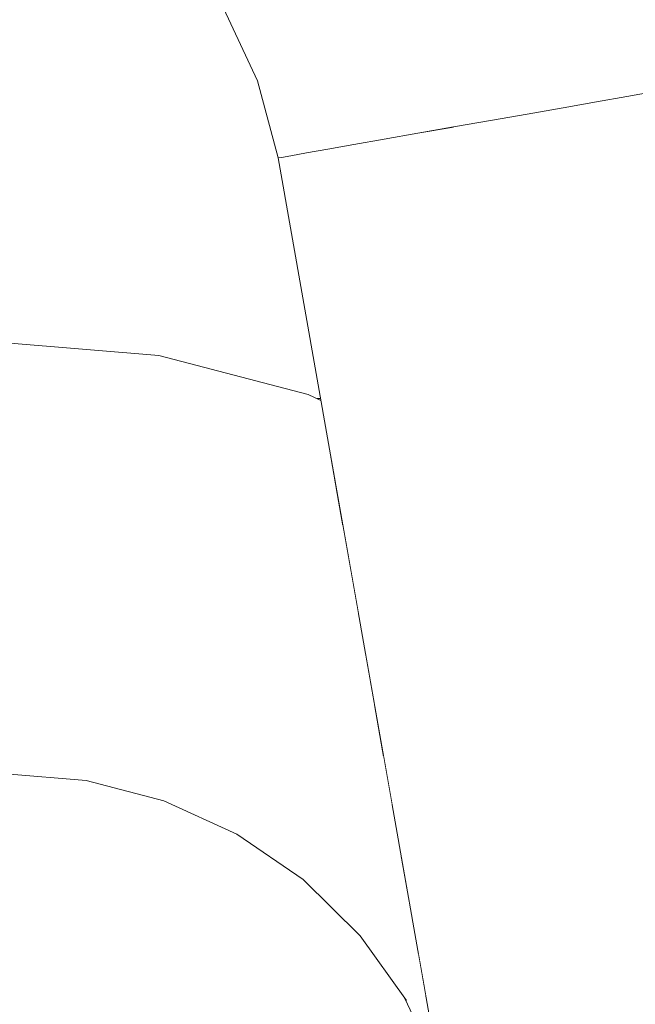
# Model space of a CAD drawing. Header units: millimetres. Extents: x -30280 to 309309, y -17460 to 4378.
# Tile 255 of 256: x 120855 to 120877, y -11042 to -11005. Entities that reach past the tile are written whole.
import ezdxf

# ---------------------------------------------------------------- set-up
doc = ezdxf.new("R2010")
doc.units = ezdxf.units.MM
doc.header["$MEASUREMENT"] = 0
doc.linetypes.add('Wipeout_Contour', pattern=[1000, 0, -1000])
doc.layers.add('P1_PLANTA PRIMERA_3_Nuevo_08_E_Envans secs', color=7, linetype='Continuous')
doc.layers.add('P1_PLANTA PRIMERA_3_Nuevo_09_EI_Mobiliari general', color=7, linetype='Continuous')
doc.layers.add('P1_PLANTA PRIMERA_3_Nuevo_09_EI_Mobiliari general_Pluma_Nº__1', color=7, linetype='Continuous', lineweight=5)

msp = doc.modelspace()

# ---------------------------------------------------------------- wipeouts: each hides what was drawn before it
at = {"color": 254, "linetype": 'Wipeout_Contour', "lineweight": 0, "ltscale": 744380.35708}
msp.add_wipeout([(125602.392, -8989.05), (119928.08, -8989.05), (119928.08, -9336.05), (125456.836, -9336.05), (125456.836, -11434.05), (125602.392, -11434.05)], dxfattribs=at).dxf.layer = 'P1_PLANTA PRIMERA_3_Nuevo_08_E_Envans secs'

# ---------------------------------------------------------------- next in the draw order: wipeouts: each hides what was drawn before it
at = {"color": 254, "linetype": 'Wipeout_Contour', "lineweight": 0, "ltscale": 13224043.01546531}
msp.add_wipeout([(124316.836, -9376.05), (119928.079, -9376.05), (119928.079, -11281.741), (119970.612, -11044.193), (119971.249, -11041.854), (119975.179, -11019.562), (119953.583, -11019.562), (119953.583, -10963.994), (119967.219, -10537.884), (120389.947, -10537.884), (120403.511, -10963.994), (120403.583, -11019.562), (120381.987, -11019.562), (120385.917, -11041.854), (120386.554, -11044.193), (120428.583, -11278.93), (120470.612, -11044.193), (120471.249, -11041.854), (120475.179, -11019.562), (120453.583, -11019.562), (120453.583, -10963.994), (120467.219, -10537.884), (120889.947, -10537.884), (120903.511, -10963.994), (120903.583, -11019.562), (120881.987, -11019.562), (120885.917, -11041.854), (120886.554, -11044.193), (120928.583, -11278.93), (120970.612, -11044.193), (120971.249, -11041.854), (120975.179, -11019.562), (120953.583, -11019.562), (120953.583, -10963.994), (120967.219, -10537.884), (121389.947, -10537.884), (121403.511, -10963.994), (121403.583, -11019.562), (121381.987, -11019.562), (121385.917, -11041.854), (121386.554, -11044.193), (121428.583, -11278.93), (121470.612, -11044.193), (121471.249, -11041.854), (121475.179, -11019.562), (121453.583, -11019.562), (121453.583, -10963.994), (121467.219, -10537.884), (121889.947, -10537.884), (121903.511, -10963.994), (121903.583, -11019.562), (121881.987, -11019.562), (121885.917, -11041.854), (121886.554, -11044.193), (121928.583, -11278.93), (121970.612, -11044.193), (121971.249, -11041.854), (121975.179, -11019.562), (121953.583, -11019.562), (121953.583, -10963.994), (121967.219, -10537.884), (122389.947, -10537.884), (122403.511, -10963.994), (122403.583, -11019.562), (122381.987, -11019.563), (122385.917, -11041.854), (122386.554, -11044.193), (122428.583, -11278.93), (122470.612, -11044.193), (122471.249, -11041.854), (122475.179, -11019.562), (122453.583, -11019.562), (122453.583, -10963.994), (122467.219, -10537.884), (122889.947, -10537.884), (122903.511, -10963.994), (122903.583, -11019.562), (122881.987, -11019.563), (122885.917, -11041.854), (122886.554, -11044.193), (122928.583, -11278.93), (122970.612, -11044.193), (122971.249, -11041.854), (122975.179, -11019.562), (122953.583, -11019.562), (122953.583, -10963.994), (122967.219, -10537.884), (123389.947, -10537.884), (123403.511, -10963.994), (123403.583, -11019.562), (123381.987, -11019.563), (123385.917, -11041.854), (123386.554, -11044.193), (123428.583, -11278.93), (123470.612, -11044.193), (123471.249, -11041.854), (123475.179, -11019.562), (123453.583, -11019.562), (123453.583, -10963.994), (123467.219, -10537.884), (123889.947, -10537.884), (123903.511, -10963.994), (123903.583, -11019.562), (123881.987, -11019.563), (123885.917, -11041.854), (123886.554, -11044.193), (123947.763, -11386.05), (124316.836, -11386.05)], dxfattribs=at).dxf.layer = 'P1_PLANTA PRIMERA_3_Nuevo_08_E_Envans secs'

# ---------------------------------------------------------------- next in the draw order: wipeouts: each hides what was drawn before it
at = {"color": 254, "linetype": 'Wipeout_Contour', "lineweight": 0, "ltscale": 2787308.680457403}
msp.add_wipeout([(120437.203, -11327.075), (120447.763, -11386.05), (120909.403, -11386.05), (120919.963, -11327.075), (120870.139, -11044.513), (120868.82, -11041.556), (120867.16, -11039.226), (120865.043, -11037.146), (120862.59, -11035.46), (120859.878, -11034.221), (120856.987, -11033.465), (120854.008, -11033.216), (120685.095, -11033.659), (120678.583, -11033.677), (120672.071, -11033.695), (120503.159, -11033.195), (120500.179, -11033.465), (120497.288, -11034.221), (120494.576, -11035.46), (120492.123, -11037.146), (120490.006, -11039.226), (120488.347, -11041.556), (120487.138, -11044.105)], dxfattribs=at).dxf.layer = 'P1_PLANTA PRIMERA_3_Nuevo_08_E_Envans secs'
at = {"color": 254, "linetype": 'Wipeout_Contour', "lineweight": 0, "ltscale": 3393020.957466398}
msp.add_wipeout([(120493.049, -11010.361), (120491.473, -11019.295), (120497.48, -11017.694), (120503.14, -11017.221), (120678.583, -11017.677), (120854.026, -11017.194), (120859.686, -11017.694), (120865.236, -11019.146), (120864.118, -11010.361), (120863.349, -11007.494), (120862.092, -11004.803), (120860.387, -11002.372), (120858.285, -11000.276), (120855.85, -10998.576), (120853.157, -10997.327), (120850.287, -10996.565), (120847.328, -10996.314), (120691.775, -10996.726), (120678.583, -10996.763), (120665.392, -10996.8), (120509.838, -10996.292), (120506.879, -10996.565), (120504.009, -10997.327), (120501.316, -10998.576), (120498.881, -11000.276), (120496.779, -11002.372), (120495.074, -11004.803), (120493.818, -11007.494)], dxfattribs=at).dxf.layer = 'P1_PLANTA PRIMERA_3_Nuevo_09_EI_Mobiliari general'
at = {"color": 254, "linetype": 'Wipeout_Contour', "lineweight": 0, "ltscale": 485467.856664}
msp.add_wipeout([(120864.641, -11021.901), (120866.285, -11022.652), (120866.081, -11021.495), (120864.913, -11020.961)], dxfattribs=at).dxf.layer = 'P1_PLANTA PRIMERA_3_Nuevo_09_EI_Mobiliari general'

# ---------------------------------------------------------------- next in the draw order: wipeouts: each hides what was drawn before it
at = {"color": 254, "linetype": 'Wipeout_Contour', "lineweight": 0, "ltscale": 1213783.485893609}
msp.add_wipeout([(120861.761, -10983.748), (120863.826, -10984.706), (120868.552, -10988.004), (120872.633, -10992.075), (120875.943, -10996.794), (120878.382, -11002.016), (120879.874, -11007.583), (120881.94, -11019.295), (120903.583, -11019.295), (120903.583, -10983.748)], dxfattribs=at).dxf.layer = 'P1_PLANTA PRIMERA_3_Nuevo_09_EI_Mobiliari general'
at = {"color": 254, "linetype": 'Wipeout_Contour', "lineweight": 0, "ltscale": 485468.099973}
msp.add_wipeout([(120864.641, -11021.901), (120864.305, -11022.985), (120866.522, -11023.998), (120866.285, -11022.652)], dxfattribs=at).dxf.layer = 'P1_PLANTA PRIMERA_3_Nuevo_09_EI_Mobiliari general'

# ---------------------------------------------------------------- next in the draw order: wipeouts: each hides what was drawn before it
at = {"color": 254, "linetype": 'Wipeout_Contour', "lineweight": 0, "ltscale": 485661.535505}
msp.add_wipeout([(120928.583, -11321.894), (120873.364, -11008.731), (120871.996, -11008.972), (120928.583, -11329.894)], dxfattribs=at).dxf.layer = 'P1_PLANTA PRIMERA_3_Nuevo_09_EI_Mobiliari general'
at = {"color": 254, "linetype": 'Wipeout_Contour', "lineweight": 0, "ltscale": 364088.761841}
msp.add_wipeout([(120859.686, -11018.177), (120865.236, -11019.628), (120859.706, -11017.818)], dxfattribs=at).dxf.layer = 'P1_PLANTA PRIMERA_3_Nuevo_09_EI_Mobiliari general'
at = {"color": 254, "linetype": 'Wipeout_Contour', "lineweight": 0, "ltscale": 485453.636786}
msp.add_wipeout([(120859.386, -11020.527), (120859.217, -11021.654), (120864.305, -11022.985), (120864.641, -11021.901)], dxfattribs=at).dxf.layer = 'P1_PLANTA PRIMERA_3_Nuevo_09_EI_Mobiliari general'

# ---------------------------------------------------------------- next in the draw order: wipeouts: each hides what was drawn before it
at = {"color": 254, "linetype": 'Wipeout_Contour', "lineweight": 0, "ltscale": 485658.223012}
msp.add_wipeout([(120928.583, -11329.894), (120871.996, -11008.972), (120870.628, -11009.214), (120927.172, -11329.894)], dxfattribs=at).dxf.layer = 'P1_PLANTA PRIMERA_3_Nuevo_09_EI_Mobiliari general'
at = {"color": 254, "linetype": 'Wipeout_Contour', "lineweight": 0, "ltscale": 364076.436064}
msp.add_wipeout([(120859.706, -11017.818), (120854.026, -11017.343), (120859.686, -11018.177)], dxfattribs=at).dxf.layer = 'P1_PLANTA PRIMERA_3_Nuevo_09_EI_Mobiliari general'
at = {"color": 254, "linetype": 'Wipeout_Contour', "lineweight": 0, "ltscale": 485432.512244}
msp.add_wipeout([(120854.031, -11020.079), (120854.034, -11021.194), (120859.217, -11021.654), (120859.386, -11020.527)], dxfattribs=at).dxf.layer = 'P1_PLANTA PRIMERA_3_Nuevo_09_EI_Mobiliari general'
at = {"color": 254, "linetype": 'Wipeout_Contour', "lineweight": 0, "ltscale": 485468.344478}
msp.add_wipeout([(120863.917, -11024.182), (120866.786, -11025.493), (120866.522, -11023.998), (120864.305, -11022.985)], dxfattribs=at).dxf.layer = 'P1_PLANTA PRIMERA_3_Nuevo_09_EI_Mobiliari general'

# ---------------------------------------------------------------- next in the draw order: linework, layer by layer
at = {"layer": 'P1_PLANTA PRIMERA_3_Nuevo_09_EI_Mobiliari general_Pluma_Nº__1', "color": 7, "linetype": 'Continuous', "lineweight": 5}
msp.add_line((120859.686, -11017.694), (120854.026, -11017.221), dxfattribs=at)

# ---------------------------------------------------------------- next in the draw order: wipeouts: each hides what was drawn before it
at = {"color": 254, "linetype": 'Wipeout_Contour', "lineweight": 0, "ltscale": 485452.981955}
msp.add_wipeout([(120859.217, -11021.654), (120859.021, -11022.902), (120863.917, -11024.182), (120864.305, -11022.985)], dxfattribs=at).dxf.layer = 'P1_PLANTA PRIMERA_3_Nuevo_09_EI_Mobiliari general'

# ---------------------------------------------------------------- next in the draw order: wipeouts: each hides what was drawn before it
at = {"color": 254, "linetype": 'Wipeout_Contour', "lineweight": 0, "ltscale": 485432.595685}
msp.add_wipeout([(120854.034, -11021.221), (120854.037, -11022.458), (120859.021, -11022.902), (120859.217, -11021.654)], dxfattribs=at).dxf.layer = 'P1_PLANTA PRIMERA_3_Nuevo_09_EI_Mobiliari general'
at = {"color": 254, "linetype": 'Wipeout_Contour', "lineweight": 0, "ltscale": 485468.5808}
msp.add_wipeout([(120863.487, -11025.455), (120867.067, -11027.09), (120866.786, -11025.493), (120863.917, -11024.182)], dxfattribs=at).dxf.layer = 'P1_PLANTA PRIMERA_3_Nuevo_09_EI_Mobiliari general'

# ---------------------------------------------------------------- next in the draw order: wipeouts: each hides what was drawn before it
at = {"color": 254, "linetype": 'Wipeout_Contour', "lineweight": 0, "ltscale": 485452.220474}
msp.add_wipeout([(120859.021, -11022.902), (120858.805, -11024.23), (120863.487, -11025.455), (120863.917, -11024.182)], dxfattribs=at).dxf.layer = 'P1_PLANTA PRIMERA_3_Nuevo_09_EI_Mobiliari general'

# ---------------------------------------------------------------- next in the draw order: wipeouts: each hides what was drawn before it
at = {"color": 254, "linetype": 'Wipeout_Contour', "lineweight": 0, "ltscale": 485432.668821}
msp.add_wipeout([(120854.037, -11022.485), (120854.041, -11023.805), (120858.805, -11024.23), (120859.021, -11022.902)], dxfattribs=at).dxf.layer = 'P1_PLANTA PRIMERA_3_Nuevo_09_EI_Mobiliari general'
at = {"color": 254, "linetype": 'Wipeout_Contour', "lineweight": 0, "ltscale": 485468.611854}
msp.add_wipeout([(120863.029, -11026.765), (120867.21, -11028.675), (120867.067, -11027.09), (120863.487, -11025.455)], dxfattribs=at).dxf.layer = 'P1_PLANTA PRIMERA_3_Nuevo_09_EI_Mobiliari general'

# ---------------------------------------------------------------- next in the draw order: wipeouts: each hides what was drawn before it
at = {"color": 254, "linetype": 'Wipeout_Contour', "lineweight": 0, "ltscale": 485451.375526}
msp.add_wipeout([(120858.805, -11024.23), (120858.574, -11025.6), (120863.029, -11026.765), (120863.487, -11025.455)], dxfattribs=at).dxf.layer = 'P1_PLANTA PRIMERA_3_Nuevo_09_EI_Mobiliari general'
at = {"color": 254, "linetype": 'Wipeout_Contour', "lineweight": 0, "ltscale": 485477.247838}
msp.add_wipeout([(120867.21, -11028.675), (120866.518, -11029.882), (120867.703, -11030.697), (120867.366, -11028.782)], dxfattribs=at).dxf.layer = 'P1_PLANTA PRIMERA_3_Nuevo_09_EI_Mobiliari general'

# ---------------------------------------------------------------- next in the draw order: wipeouts: each hides what was drawn before it
at = {"color": 254, "linetype": 'Wipeout_Contour', "lineweight": 0, "ltscale": 485432.606755}
msp.add_wipeout([(120853.978, -11023.827), (120853.982, -11025.216), (120858.574, -11025.6), (120858.805, -11024.23)], dxfattribs=at).dxf.layer = 'P1_PLANTA PRIMERA_3_Nuevo_09_EI_Mobiliari general'
at = {"color": 254, "linetype": 'Wipeout_Contour', "lineweight": 0, "ltscale": 485467.762298}
msp.add_wipeout([(120863.029, -11026.765), (120862.557, -11028.072), (120866.518, -11029.882), (120867.21, -11028.675)], dxfattribs=at).dxf.layer = 'P1_PLANTA PRIMERA_3_Nuevo_09_EI_Mobiliari general'

# ---------------------------------------------------------------- next in the draw order: wipeouts: each hides what was drawn before it
at = {"color": 254, "linetype": 'Wipeout_Contour', "lineweight": 0, "ltscale": 485450.472772}
msp.add_wipeout([(120858.574, -11025.6), (120858.337, -11026.969), (120862.557, -11028.072), (120863.029, -11026.765)], dxfattribs=at).dxf.layer = 'P1_PLANTA PRIMERA_3_Nuevo_09_EI_Mobiliari general'
at = {"color": 254, "linetype": 'Wipeout_Contour', "lineweight": 0, "ltscale": 485477.234181}
msp.add_wipeout([(120866.518, -11029.882), (120865.825, -11031.047), (120868.032, -11032.564), (120867.703, -11030.697)], dxfattribs=at).dxf.layer = 'P1_PLANTA PRIMERA_3_Nuevo_09_EI_Mobiliari general'

# ---------------------------------------------------------------- next in the draw order: wipeouts: each hides what was drawn before it
at = {"color": 254, "linetype": 'Wipeout_Contour', "lineweight": 0, "ltscale": 485432.652946}
msp.add_wipeout([(120853.982, -11025.216), (120853.986, -11026.605), (120858.337, -11026.969), (120858.574, -11025.6)], dxfattribs=at).dxf.layer = 'P1_PLANTA PRIMERA_3_Nuevo_09_EI_Mobiliari general'
at = {"color": 254, "linetype": 'Wipeout_Contour', "lineweight": 0, "ltscale": 485465.894017}
msp.add_wipeout([(120862.557, -11028.072), (120862.084, -11029.338), (120865.825, -11031.047), (120866.518, -11029.882)], dxfattribs=at).dxf.layer = 'P1_PLANTA PRIMERA_3_Nuevo_09_EI_Mobiliari general'

# ---------------------------------------------------------------- next in the draw order: wipeouts: each hides what was drawn before it
at = {"color": 254, "linetype": 'Wipeout_Contour', "lineweight": 0, "ltscale": 485449.539553}
msp.add_wipeout([(120858.337, -11026.969), (120858.099, -11028.296), (120862.084, -11029.338), (120862.557, -11028.072)], dxfattribs=at).dxf.layer = 'P1_PLANTA PRIMERA_3_Nuevo_09_EI_Mobiliari general'
at = {"color": 254, "linetype": 'Wipeout_Contour', "lineweight": 0, "ltscale": 485477.102865}
msp.add_wipeout([(120865.825, -11031.047), (120865.154, -11032.134), (120868.343, -11034.326), (120868.032, -11032.564)], dxfattribs=at).dxf.layer = 'P1_PLANTA PRIMERA_3_Nuevo_09_EI_Mobiliari general'

# ---------------------------------------------------------------- next in the draw order: wipeouts: each hides what was drawn before it
at = {"color": 254, "linetype": 'Wipeout_Contour', "lineweight": 0, "ltscale": 485432.683276}
msp.add_wipeout([(120853.986, -11026.605), (120853.99, -11027.952), (120858.099, -11028.296), (120858.337, -11026.969)], dxfattribs=at).dxf.layer = 'P1_PLANTA PRIMERA_3_Nuevo_09_EI_Mobiliari general'
at = {"color": 254, "linetype": 'Wipeout_Contour', "lineweight": 0, "ltscale": 485464.037773}
msp.add_wipeout([(120862.084, -11029.338), (120861.626, -11030.523), (120865.154, -11032.134), (120865.825, -11031.047)], dxfattribs=at).dxf.layer = 'P1_PLANTA PRIMERA_3_Nuevo_09_EI_Mobiliari general'

# ---------------------------------------------------------------- next in the draw order: wipeouts: each hides what was drawn before it
at = {"color": 254, "linetype": 'Wipeout_Contour', "lineweight": 0, "ltscale": 485448.604062}
msp.add_wipeout([(120858.099, -11028.296), (120857.868, -11029.54), (120861.626, -11030.523), (120862.084, -11029.338)], dxfattribs=at).dxf.layer = 'P1_PLANTA PRIMERA_3_Nuevo_09_EI_Mobiliari general'
at = {"color": 254, "linetype": 'Wipeout_Contour', "lineweight": 0, "ltscale": 485475.916123}
msp.add_wipeout([(120865.154, -11032.134), (120864.524, -11033.111), (120867.532, -11035.178), (120868.343, -11034.326)], dxfattribs=at).dxf.layer = 'P1_PLANTA PRIMERA_3_Nuevo_09_EI_Mobiliari general'

# ---------------------------------------------------------------- next in the draw order: wipeouts: each hides what was drawn before it
at = {"color": 254, "linetype": 'Wipeout_Contour', "lineweight": 0, "ltscale": 485432.696627}
msp.add_wipeout([(120853.99, -11027.952), (120853.993, -11029.216), (120857.868, -11029.54), (120858.099, -11028.296)], dxfattribs=at).dxf.layer = 'P1_PLANTA PRIMERA_3_Nuevo_09_EI_Mobiliari general'
at = {"color": 254, "linetype": 'Wipeout_Contour', "lineweight": 0, "ltscale": 485462.249753}
msp.add_wipeout([(120861.626, -11030.523), (120861.197, -11031.591), (120864.524, -11033.111), (120865.154, -11032.134)], dxfattribs=at).dxf.layer = 'P1_PLANTA PRIMERA_3_Nuevo_09_EI_Mobiliari general'
at = {"color": 254, "linetype": 'Wipeout_Contour', "lineweight": 0, "ltscale": 485483.065039}
msp.add_wipeout([(120867.532, -11035.178), (120866.799, -11035.902), (120869.003, -11038.068), (120868.695, -11036.321)], dxfattribs=at).dxf.layer = 'P1_PLANTA PRIMERA_3_Nuevo_09_EI_Mobiliari general'

# ---------------------------------------------------------------- next in the draw order: wipeouts: each hides what was drawn before it
at = {"color": 254, "linetype": 'Wipeout_Contour', "lineweight": 0, "ltscale": 485447.694477}
msp.add_wipeout([(120857.868, -11029.54), (120857.652, -11030.664), (120861.197, -11031.591), (120861.626, -11030.523)], dxfattribs=at).dxf.layer = 'P1_PLANTA PRIMERA_3_Nuevo_09_EI_Mobiliari general'
at = {"color": 254, "linetype": 'Wipeout_Contour', "lineweight": 0, "ltscale": 485473.490391}
msp.add_wipeout([(120864.524, -11033.111), (120863.954, -11033.947), (120866.799, -11035.902), (120867.532, -11035.178)], dxfattribs=at).dxf.layer = 'P1_PLANTA PRIMERA_3_Nuevo_09_EI_Mobiliari general'

# ---------------------------------------------------------------- next in the draw order: wipeouts: each hides what was drawn before it
at = {"color": 254, "linetype": 'Wipeout_Contour', "lineweight": 0, "ltscale": 485432.692317}
msp.add_wipeout([(120853.993, -11029.216), (120853.997, -11030.358), (120857.652, -11030.664), (120857.868, -11029.54)], dxfattribs=at).dxf.layer = 'P1_PLANTA PRIMERA_3_Nuevo_09_EI_Mobiliari general'
at = {"color": 254, "linetype": 'Wipeout_Contour', "lineweight": 0, "ltscale": 364096.915416}
msp.add_wipeout([(120861.197, -11031.591), (120863.954, -11033.947), (120864.524, -11033.111)], dxfattribs=at).dxf.layer = 'P1_PLANTA PRIMERA_3_Nuevo_09_EI_Mobiliari general'
at = {"color": 254, "linetype": 'Wipeout_Contour', "lineweight": 0, "ltscale": 364110.306691}
msp.add_wipeout([(120866.166, -11036.476), (120868.499, -11038.768), (120866.799, -11035.902)], dxfattribs=at).dxf.layer = 'P1_PLANTA PRIMERA_3_Nuevo_09_EI_Mobiliari general'

# ---------------------------------------------------------------- next in the draw order: wipeouts: each hides what was drawn before it
at = {"color": 254, "linetype": 'Wipeout_Contour', "lineweight": 0, "ltscale": 485487.590983}
msp.add_wipeout([(120867.887, -11039.077), (120869.606, -11041.49), (120869.333, -11039.938), (120868.499, -11038.768)], dxfattribs=at).dxf.layer = 'P1_PLANTA PRIMERA_3_Nuevo_09_EI_Mobiliari general'

# ---------------------------------------------------------------- next in the draw order: wipeouts: each hides what was drawn before it
at = {"color": 254, "linetype": 'Wipeout_Contour', "lineweight": 0, "ltscale": 364108.710154}
msp.add_wipeout([(120865.652, -11036.881), (120867.887, -11039.077), (120866.166, -11036.476)], dxfattribs=at).dxf.layer = 'P1_PLANTA PRIMERA_3_Nuevo_09_EI_Mobiliari general'

# ---------------------------------------------------------------- next in the draw order: wipeouts: each hides what was drawn before it
at = {"color": 254, "linetype": 'Wipeout_Contour', "lineweight": 0, "ltscale": 364100.765597}
msp.add_wipeout([(120863.064, -11035.102), (120865.652, -11036.881), (120863.463, -11034.618)], dxfattribs=at).dxf.layer = 'P1_PLANTA PRIMERA_3_Nuevo_09_EI_Mobiliari general'
at = {"color": 254, "linetype": 'Wipeout_Contour', "lineweight": 0, "ltscale": 364114.149597}
msp.add_wipeout([(120867.436, -11039.231), (120869.19, -11041.693), (120867.887, -11039.077)], dxfattribs=at).dxf.layer = 'P1_PLANTA PRIMERA_3_Nuevo_09_EI_Mobiliari general'

# ---------------------------------------------------------------- next in the draw order: wipeouts: each hides what was drawn before it
at = {"color": 254, "linetype": 'Wipeout_Contour', "lineweight": 0, "ltscale": 485652.816334}
msp.add_wipeout([(120870.628, -11009.214), (120869.301, -11009.447), (120925.805, -11329.894), (120927.172, -11329.894)], dxfattribs=at).dxf.layer = 'P1_PLANTA PRIMERA_3_Nuevo_09_EI_Mobiliari general'
at = {"color": 254, "linetype": 'Wipeout_Contour', "lineweight": 0, "ltscale": 364099.819683}
msp.add_wipeout([(120862.77, -11035.386), (120865.274, -11037.107), (120863.064, -11035.102)], dxfattribs=at).dxf.layer = 'P1_PLANTA PRIMERA_3_Nuevo_09_EI_Mobiliari general'

# ---------------------------------------------------------------- next in the draw order: wipeouts: each hides what was drawn before it
at = {"color": 254, "linetype": 'Wipeout_Contour', "lineweight": 0, "ltscale": 485647.657358}
msp.add_wipeout([(120869.301, -11009.447), (120868.057, -11009.667), (120924.521, -11329.894), (120925.805, -11329.894)], dxfattribs=at).dxf.layer = 'P1_PLANTA PRIMERA_3_Nuevo_09_EI_Mobiliari general'
at = {"color": 254, "linetype": 'Wipeout_Contour', "lineweight": 0, "ltscale": 364091.376344}
msp.add_wipeout([(120860, -11034.12), (120862.77, -11035.386), (120860.201, -11033.794)], dxfattribs=at).dxf.layer = 'P1_PLANTA PRIMERA_3_Nuevo_09_EI_Mobiliari general'

# ---------------------------------------------------------------- next in the draw order: wipeouts: each hides what was drawn before it
at = {"color": 254, "linetype": 'Wipeout_Contour', "lineweight": 0, "ltscale": 485642.902754}
msp.add_wipeout([(120868.057, -11009.667), (120866.932, -11009.865), (120923.361, -11329.894), (120924.521, -11329.894)], dxfattribs=at).dxf.layer = 'P1_PLANTA PRIMERA_3_Nuevo_09_EI_Mobiliari general'
at = {"color": 254, "linetype": 'Wipeout_Contour', "lineweight": 0, "ltscale": 364082.431009}
msp.add_wipeout([(120857.049, -11033.349), (120860, -11034.12), (120857.15, -11032.996)], dxfattribs=at).dxf.layer = 'P1_PLANTA PRIMERA_3_Nuevo_09_EI_Mobiliari general'

# ---------------------------------------------------------------- next in the draw order: linework, layer by layer
at = {"layer": 'P1_PLANTA PRIMERA_3_Nuevo_09_EI_Mobiliari general_Pluma_Nº__1', "color": 7, "linetype": 'Continuous', "lineweight": 5}
msp.add_line((120862.591, -11035.461), (120859.878, -11034.221), dxfattribs=at)

# ---------------------------------------------------------------- next in the draw order: wipeouts: each hides what was drawn before it
at = {"color": 254, "linetype": 'Wipeout_Contour', "lineweight": 0, "ltscale": 364271.868478}
msp.add_wipeout([(120866.932, -11009.865), (120922.36, -11329.894), (120923.361, -11329.894)], dxfattribs=at).dxf.layer = 'P1_PLANTA PRIMERA_3_Nuevo_09_EI_Mobiliari general'
at = {"color": 254, "linetype": 'Wipeout_Contour', "lineweight": 0, "ltscale": 364075.414846}
msp.add_wipeout([(120857.15, -11032.996), (120854.005, -11032.734), (120857.049, -11033.349)], dxfattribs=at).dxf.layer = 'P1_PLANTA PRIMERA_3_Nuevo_09_EI_Mobiliari general'

# ---------------------------------------------------------------- next in the draw order: linework, layer by layer
at = {"layer": 'P1_PLANTA PRIMERA_3_Nuevo_09_EI_Mobiliari general_Pluma_Nº__1', "color": 7, "linetype": 'Continuous', "lineweight": 5}
for p, q in [((120856.988, -11033.465), (120854.008, -11033.216)), ((120859.878, -11034.221), (120856.988, -11033.465))]:
    msp.add_line(p, q, dxfattribs=at)

# ---------------------------------------------------------------- next in the draw order: wipeouts: each hides what was drawn before it
at = {"color": 254, "linetype": 'Wipeout_Contour', "lineweight": 0, "ltscale": 364183.623887}
msp.add_wipeout([(120865.173, -11010.175), (120921.548, -11329.894), (120865.961, -11010.036)], dxfattribs=at).dxf.layer = 'P1_PLANTA PRIMERA_3_Nuevo_09_EI_Mobiliari general'

# ---------------------------------------------------------------- next in the draw order: wipeouts: each hides what was drawn before it
at = {"color": 254, "linetype": 'Wipeout_Contour', "lineweight": 0, "ltscale": 364180.413236}
msp.add_wipeout([(120864.237, -11010.34), (120920.583, -11329.894), (120864.593, -11010.278)], dxfattribs=at).dxf.layer = 'P1_PLANTA PRIMERA_3_Nuevo_09_EI_Mobiliari general'

# ---------------------------------------------------------------- next in the draw order: linework, layer by layer
at = {"layer": 'P1_PLANTA PRIMERA_3_Nuevo_09_EI_Mobiliari general_Pluma_Nº__1', "color": 7, "linetype": 'Continuous', "lineweight": 5}
for p, q in [((120865.236, -11019.146), (120859.686, -11017.694)), ((120865.704, -11019.36), (120865.236, -11019.146)), ((120865.563, -11019.295), (120865.693, -11019.295)), ((120865.042, -11037.146), (120862.591, -11035.461)), ((120867.16, -11039.226), (120865.042, -11037.146)), ((120868.877, -11041.636), (120867.16, -11039.226)), ((120870.028, -11044.105), (120868.82, -11041.556))]:
    msp.add_line(p, q, dxfattribs=at)

# ---------------------------------------------------------------- next in the draw order: wipeouts: each hides what was drawn before it
at = {"color": 254, "linetype": 'Wipeout_Contour', "lineweight": 0, "ltscale": 364093.341623}
msp.add_wipeout([(120863.802, -11007.328), (120864.593, -11010.278), (120864.356, -11007.127)], dxfattribs=at).dxf.layer = 'P1_PLANTA PRIMERA_3_Nuevo_09_EI_Mobiliari general'
at = {"color": 254, "linetype": 'Wipeout_Contour', "lineweight": 0, "ltscale": 485664.860886}
msp.add_wipeout([(120877.06, -11008.079), (120875.935, -11008.278), (120928.583, -11306.858), (120928.583, -11300.28)], dxfattribs=at).dxf.layer = 'P1_PLANTA PRIMERA_3_Nuevo_09_EI_Mobiliari general'

# ---------------------------------------------------------------- next in the draw order: linework, layer by layer
at = {"layer": 'P1_PLANTA PRIMERA_3_Nuevo_09_EI_Mobiliari general_Pluma_Nº__1', "color": 7, "linetype": 'Continuous', "lineweight": 5}
for p, q in [((120864.237, -11010.34), (120864.118, -11010.361)), ((120864.593, -11010.278), (120864.237, -11010.34)), ((120865.173, -11010.175), (120864.593, -11010.278))]:
    msp.add_line(p, q, dxfattribs=at)

# ---------------------------------------------------------------- next in the draw order: wipeouts: each hides what was drawn before it
at = {"color": 254, "linetype": 'Wipeout_Contour', "lineweight": 0, "ltscale": 364089.466742}
msp.add_wipeout([(120862.51, -11004.562), (120863.802, -11007.328), (120863.02, -11004.267)], dxfattribs=at).dxf.layer = 'P1_PLANTA PRIMERA_3_Nuevo_09_EI_Mobiliari general'
at = {"color": 254, "linetype": 'Wipeout_Contour', "lineweight": 0, "ltscale": 485663.827076}
msp.add_wipeout([(120875.935, -11008.278), (120874.691, -11008.497), (120928.583, -11314.137), (120928.583, -11306.858)], dxfattribs=at).dxf.layer = 'P1_PLANTA PRIMERA_3_Nuevo_09_EI_Mobiliari general'

# ---------------------------------------------------------------- next in the draw order: linework, layer by layer
at = {"layer": 'P1_PLANTA PRIMERA_3_Nuevo_09_EI_Mobiliari general_Pluma_Nº__1', "color": 7, "linetype": 'Continuous', "lineweight": 5}
for p, q in [((120863.349, -11007.494), (120862.093, -11004.803)), ((120864.118, -11010.362), (120863.349, -11007.494))]:
    msp.add_line(p, q, dxfattribs=at)

# ---------------------------------------------------------------- next in the draw order: wipeouts: each hides what was drawn before it
at = {"color": 254, "linetype": 'Wipeout_Contour', "lineweight": 0, "ltscale": 485503.327758}
msp.add_wipeout([(120875.697, -11002.994), (120874.623, -11003.385), (120875.935, -11008.278), (120877.06, -11008.079)], dxfattribs=at).dxf.layer = 'P1_PLANTA PRIMERA_3_Nuevo_09_EI_Mobiliari general'
at = {"color": 254, "linetype": 'Wipeout_Contour', "lineweight": 0, "ltscale": 485662.70723}
msp.add_wipeout([(120873.364, -11008.731), (120928.583, -11321.894), (120928.583, -11314.137), (120874.691, -11008.497)], dxfattribs=at).dxf.layer = 'P1_PLANTA PRIMERA_3_Nuevo_09_EI_Mobiliari general'

# ---------------------------------------------------------------- next in the draw order: linework, layer by layer
at = {"layer": 'P1_PLANTA PRIMERA_3_Nuevo_09_EI_Mobiliari general_Pluma_Nº__1', "color": 7, "linetype": 'Continuous', "lineweight": 5}
for p, q in [((120878.031, -11007.908), (120877.06, -11008.079)), ((120920.46, -11329.894), (120864.118, -11010.362))]:
    msp.add_line(p, q, dxfattribs=at)

# ---------------------------------------------------------------- next in the draw order: wipeouts: each hides what was drawn before it
at = {"color": 254, "linetype": 'Wipeout_Contour', "lineweight": 0, "ltscale": 485498.831213}
msp.add_wipeout([(120873.436, -11003.818), (120874.691, -11008.497), (120875.935, -11008.278), (120874.623, -11003.385)], dxfattribs=at).dxf.layer = 'P1_PLANTA PRIMERA_3_Nuevo_09_EI_Mobiliari general'

# ---------------------------------------------------------------- next in the draw order: linework, layer by layer
at = {"layer": 'P1_PLANTA PRIMERA_3_Nuevo_09_EI_Mobiliari general_Pluma_Nº__1', "color": 7, "linetype": 'Continuous', "lineweight": 5}
msp.add_line((120877.06, -11008.079), (120875.935, -11008.278), dxfattribs=at)

# ---------------------------------------------------------------- next in the draw order: wipeouts: each hides what was drawn before it
at = {"color": 254, "linetype": 'Wipeout_Contour', "lineweight": 0, "ltscale": 485493.951572}
msp.add_wipeout([(120873.436, -11003.818), (120872.17, -11004.279), (120873.364, -11008.731), (120874.691, -11008.497)], dxfattribs=at).dxf.layer = 'P1_PLANTA PRIMERA_3_Nuevo_09_EI_Mobiliari general'

# ---------------------------------------------------------------- next in the draw order: linework, layer by layer
at = {"layer": 'P1_PLANTA PRIMERA_3_Nuevo_09_EI_Mobiliari general_Pluma_Nº__1', "color": 7, "linetype": 'Continuous', "lineweight": 5}
msp.add_line((120875.935, -11008.278), (120874.691, -11008.497), dxfattribs=at)

# ---------------------------------------------------------------- next in the draw order: wipeouts: each hides what was drawn before it
at = {"color": 254, "linetype": 'Wipeout_Contour', "lineweight": 0, "ltscale": 485488.837174}
msp.add_wipeout([(120872.17, -11004.279), (120870.865, -11004.755), (120871.996, -11008.972), (120873.364, -11008.731)], dxfattribs=at).dxf.layer = 'P1_PLANTA PRIMERA_3_Nuevo_09_EI_Mobiliari general'

# ---------------------------------------------------------------- next in the draw order: linework, layer by layer
at = {"layer": 'P1_PLANTA PRIMERA_3_Nuevo_09_EI_Mobiliari general_Pluma_Nº__1', "color": 7, "linetype": 'Continuous', "lineweight": 5}
msp.add_line((120874.691, -11008.497), (120873.364, -11008.731), dxfattribs=at)

# ---------------------------------------------------------------- next in the draw order: wipeouts: each hides what was drawn before it
at = {"color": 254, "linetype": 'Wipeout_Contour', "lineweight": 0, "ltscale": 485483.643477}
msp.add_wipeout([(120870.865, -11004.755), (120869.56, -11005.23), (120870.628, -11009.214), (120871.996, -11008.972)], dxfattribs=at).dxf.layer = 'P1_PLANTA PRIMERA_3_Nuevo_09_EI_Mobiliari general'

# ---------------------------------------------------------------- next in the draw order: linework, layer by layer
at = {"layer": 'P1_PLANTA PRIMERA_3_Nuevo_09_EI_Mobiliari general_Pluma_Nº__1', "color": 7, "linetype": 'Continuous', "lineweight": 5}
msp.add_line((120873.364, -11008.731), (120871.996, -11008.972), dxfattribs=at)

# ---------------------------------------------------------------- next in the draw order: wipeouts: each hides what was drawn before it
at = {"color": 254, "linetype": 'Wipeout_Contour', "lineweight": 0, "ltscale": 485478.528212}
msp.add_wipeout([(120869.56, -11005.23), (120868.294, -11005.692), (120869.301, -11009.447), (120870.628, -11009.214)], dxfattribs=at).dxf.layer = 'P1_PLANTA PRIMERA_3_Nuevo_09_EI_Mobiliari general'

# ---------------------------------------------------------------- next in the draw order: linework, layer by layer
at = {"layer": 'P1_PLANTA PRIMERA_3_Nuevo_09_EI_Mobiliari general_Pluma_Nº__1', "color": 7, "linetype": 'Continuous', "lineweight": 5}
msp.add_line((120871.996, -11008.972), (120870.628, -11009.213), dxfattribs=at)

# ---------------------------------------------------------------- next in the draw order: wipeouts: each hides what was drawn before it
at = {"color": 254, "linetype": 'Wipeout_Contour', "lineweight": 0, "ltscale": 485471.73327}
msp.add_wipeout([(120867.815, -11001.494), (120866.649, -11002.168), (120868.294, -11005.692), (120869.56, -11005.23)], dxfattribs=at).dxf.layer = 'P1_PLANTA PRIMERA_3_Nuevo_09_EI_Mobiliari general'

# ---------------------------------------------------------------- next in the draw order: wipeouts: each hides what was drawn before it
at = {"color": 254, "linetype": 'Wipeout_Contour', "lineweight": 0, "ltscale": 485473.646798}
msp.add_wipeout([(120867.107, -11006.124), (120868.057, -11009.667), (120869.301, -11009.447), (120868.294, -11005.692)], dxfattribs=at).dxf.layer = 'P1_PLANTA PRIMERA_3_Nuevo_09_EI_Mobiliari general'

# ---------------------------------------------------------------- next in the draw order: linework, layer by layer
at = {"layer": 'P1_PLANTA PRIMERA_3_Nuevo_09_EI_Mobiliari general_Pluma_Nº__1', "color": 7, "linetype": 'Continuous', "lineweight": 5}
msp.add_line((120870.628, -11009.213), (120869.302, -11009.448), dxfattribs=at)

# ---------------------------------------------------------------- next in the draw order: wipeouts: each hides what was drawn before it
at = {"color": 254, "linetype": 'Wipeout_Contour', "lineweight": 0, "ltscale": 485467.238921}
msp.add_wipeout([(120865.555, -11002.801), (120867.107, -11006.124), (120868.294, -11005.692), (120866.649, -11002.168)], dxfattribs=at).dxf.layer = 'P1_PLANTA PRIMERA_3_Nuevo_09_EI_Mobiliari general'

# ---------------------------------------------------------------- next in the draw order: wipeouts: each hides what was drawn before it
at = {"color": 254, "linetype": 'Wipeout_Contour', "lineweight": 0, "ltscale": 485469.147454}
msp.add_wipeout([(120867.107, -11006.124), (120866.034, -11006.515), (120866.932, -11009.865), (120868.057, -11009.667)], dxfattribs=at).dxf.layer = 'P1_PLANTA PRIMERA_3_Nuevo_09_EI_Mobiliari general'

# ---------------------------------------------------------------- next in the draw order: linework, layer by layer
at = {"layer": 'P1_PLANTA PRIMERA_3_Nuevo_09_EI_Mobiliari general_Pluma_Nº__1', "color": 7, "linetype": 'Continuous', "lineweight": 5}
for p, q in [((120868.057, -11009.667), (120866.932, -11009.865)), ((120869.302, -11009.448), (120868.057, -11009.667)), ((120866.932, -11009.865), (120865.961, -11010.036)), ((120865.961, -11010.036), (120865.173, -11010.175))]:
    msp.add_line(p, q, dxfattribs=at)

# ---------------------------------------------------------------- next in the draw order: wipeouts: each hides what was drawn before it
at = {"color": 254, "linetype": 'Wipeout_Contour', "lineweight": 0, "ltscale": 485463.095994}
msp.add_wipeout([(120865.555, -11002.801), (120864.566, -11003.373), (120866.034, -11006.515), (120867.107, -11006.124)], dxfattribs=at).dxf.layer = 'P1_PLANTA PRIMERA_3_Nuevo_09_EI_Mobiliari general'

doc.saveas('drawing.dxf')
